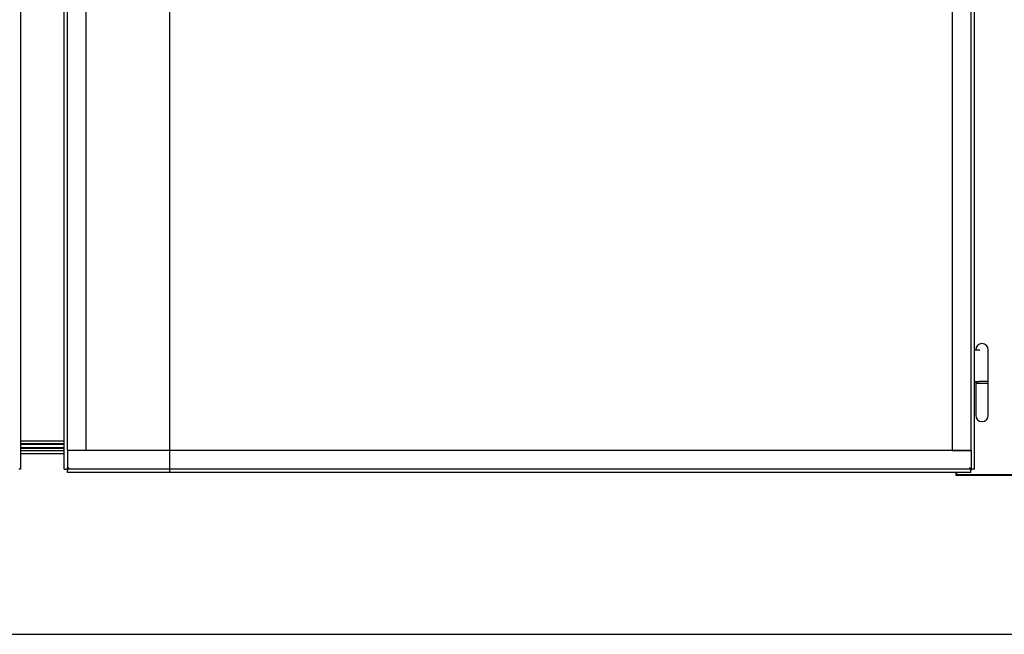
# Model space of a CAD drawing. Header units: inches. Extents: x 2 to 538, y -2 to 358.
# Tile 17 of 121: x 111 to 151, y 138 to 163. Entities that reach past the tile are written whole.
import ezdxf
from ezdxf.lldxf.tags import DXFTag

# ---------------------------------------------------------------- set-up
doc = ezdxf.new("R2010")
doc.units = ezdxf.units.IN
doc.header["$MEASUREMENT"] = 0
for name, color, linetype in [('COM54323-2', 7, 'Continuous'), ('COM70987', 7, 'Continuous'), ('COM70988', 7, 'Continuous'), ('COM70995-2', 7, 'Continuous'), ('COM71136-7', 7, 'Continuous'), ('COM71139-8', 7, 'Continuous'), ('Default', 7, 'Continuous'), ('DV1_Default', 7, 'Continuous'), ('GSK11033', 7, 'Continuous'), ('GSK87431', 7, 'Continuous'), ('HNG14563', 7, 'Continuous'), ('HNG14563B', 7, 'Continuous'), ('HNG14563MH', 7, 'Continuous')]:
    doc.layers.add(name, color=color, linetype=linetype)
tags = doc.linetypes.add('HIDDEN2', pattern=[0.1875, 0.125, -0.0625]).pattern_tags.tags
tags[6:7] = [DXFTag(74, 4), DXFTag(75, 0), DXFTag(340, '0'), DXFTag(46, 0.0), DXFTag(50, 0.0), DXFTag(44, 0.0), DXFTag(45, 0.0)]
tags[4:5] = [DXFTag(74, 4), DXFTag(75, 0), DXFTag(340, '0'), DXFTag(46, 0.0), DXFTag(50, 0.0), DXFTag(44, 0.0), DXFTag(45, 0.0)]

# ---------------------------------------------------------------- blocks, each defined once
blk = doc.blocks.new('SE')
at = {"layer": 'COM54323-2', "color": 7, "linetype": 'Continuous'}
for p, q in [((148.943, 144.33), (148.943, 144.429)), ((153.073, 144.33), (148.943, 144.33))]:
    blk.add_line(p, q, dxfattribs=at)
at = {"layer": 'COM70987', "color": 7, "linetype": 'Continuous'}
for p, q in [((111.383, 145.428), (113.133, 145.428)), ((111.383, 145.303), (113.133, 145.303))]:
    blk.add_line(p, q, dxfattribs=at)
at = {"layer": 'COM70988', "color": 7, "linetype": 'Continuous'}
for p, q in [((113.133, 145.678), (111.383, 145.678)), ((113.133, 145.553), (111.383, 145.553))]:
    blk.add_line(p, q, dxfattribs=at)
at = {"layer": 'COM70995-2', "color": 7, "linetype": 'Continuous'}
for p, q in [((113.133, 145.178), (111.383, 145.178)), ((148.913, 144.299), (148.913, 144.429)), ((153.103, 144.299), (148.913, 144.299)), ((73.383, 137.928), (191.383, 137.928))]:
    blk.add_line(p, q, dxfattribs=at)
at = {"layer": 'COM71136-7', "color": 7, "linetype": 'Continuous'}
for p, q in [((113.133, 144.554), (113.133, 219.428)), ((149.633, 219.428), (149.633, 144.554)), ((113.318, 144.613), (113.258, 144.554)), ((113.318, 144.614), (113.318, 144.614)), ((113.318, 144.613), (113.318, 144.614)), ((113.318, 144.614), (113.318, 144.613)), ((113.318, 144.613), (113.318, 144.613)), ((149.449, 144.614), (149.448, 144.614)), ((149.448, 144.614), (149.448, 144.613)), ((149.448, 144.613), (149.449, 144.613)), ((149.449, 144.613), (149.449, 144.614)), ((149.449, 144.613), (149.508, 144.553)), ((113.133, 144.554), (113.209, 144.554)), ((113.258, 144.554), (113.209, 144.554)), ((113.258, 144.553), (113.258, 144.504)), ((113.258, 144.429), (113.258, 144.504)), ((149.508, 144.429), (113.258, 144.429)), ((149.508, 144.554), (149.558, 144.554)), ((149.508, 144.553), (149.508, 144.504)), ((149.508, 144.429), (149.508, 144.504)), ((149.633, 144.554), (149.558, 144.554))]:
    blk.add_line(p, q, dxfattribs=at)
for centre, start, end in [((113.973, 143.291), 116.3393, 121.1612), ((111.996, 145.268), 328.8388, 333.6607), ((148.794, 143.291), 58.8388, 63.6607), ((150.771, 145.268), 206.3393, 211.1612)]:
    blk.add_arc(centre, 1.476, start, end, dxfattribs=at)
at = {"layer": 'COM71139-8', "color": 7, "linetype": 'Continuous'}
for p, q in [((111.383, 219.428), (111.383, 144.553)), ((111.383, 144.553), (111.308, 144.553))]:
    blk.add_line(p, q, dxfattribs=at)
at = {"layer": 'DV1_Default', "color": 7, "linetype": 'HIDDEN2'}
blk.add_line((117.361, 177.886), (117.361, 144.428), dxfattribs=at)
at = {"layer": 'GSK11033', "color": 7, "linetype": 'HIDDEN2'}
for p, q in [((113.258, 145.304), (113.258, 218.679)), ((114.008, 145.304), (114.008, 218.679)), ((148.758, 218.679), (148.758, 145.304)), ((149.508, 218.679), (149.508, 145.304)), ((114.008, 145.304), (113.258, 145.304)), ((149.51, 145.304), (113.258, 145.304)), ((113.258, 145.304), (113.258, 144.554)), ((148.758, 145.304), (149.508, 145.304)), ((149.51, 145.304), (149.51, 144.554)), ((149.51, 144.554), (113.258, 144.554))]:
    blk.add_line(p, q, dxfattribs=at)
at = {"layer": 'GSK11033', "color": 7, "linetype": 'Continuous'}
blk.add_line((149.51, 144.554), (149.51, 144.554), dxfattribs=at)
at = {"layer": 'GSK87431', "color": 7, "linetype": 'Continuous'}
for p, q in [((111.383, 145.584), (113.133, 145.584)), ((111.383, 145.397), (113.133, 145.397))]:
    blk.add_line(p, q, dxfattribs=at)
at = {"layer": 'HNG14563', "color": 7, "linetype": 'Continuous'}
for p, q in [((149.633, 149.34), (149.864, 149.34)), ((149.698, 149.343), (149.698, 149.34)), ((150.203, 148.07), (150.203, 149.343)), ((149.633, 148.07), (149.849, 148.07))]:
    blk.add_line(p, q, dxfattribs=at)
blk.add_arc((149.95, 149.343), 0.253, 0, 180, dxfattribs=at)
at = {"layer": 'HNG14563B', "color": 7, "linetype": 'Continuous'}
for p, q in [((149.697, 148.07), (149.697, 147.991)), ((150.203, 147.991), (149.697, 147.991)), ((150.203, 148.07), (149.849, 148.07)), ((150.203, 147.991), (150.203, 148.07))]:
    blk.add_line(p, q, dxfattribs=at)
at = {"layer": 'HNG14563MH', "color": 7, "linetype": 'Continuous'}
for p, q in [((149.698, 147.991), (149.698, 146.719)), ((150.203, 146.719), (150.203, 147.991))]:
    blk.add_line(p, q, dxfattribs=at)
blk.add_arc((149.95, 146.719), 0.253, 180, 0, dxfattribs=at)

msp = doc.modelspace()

# ---------------------------------------------------------------- block references
at = {"layer": 'Default'}
msp.add_blockref('SE', (0, 0), dxfattribs=at)

doc.saveas('drawing.dxf')
